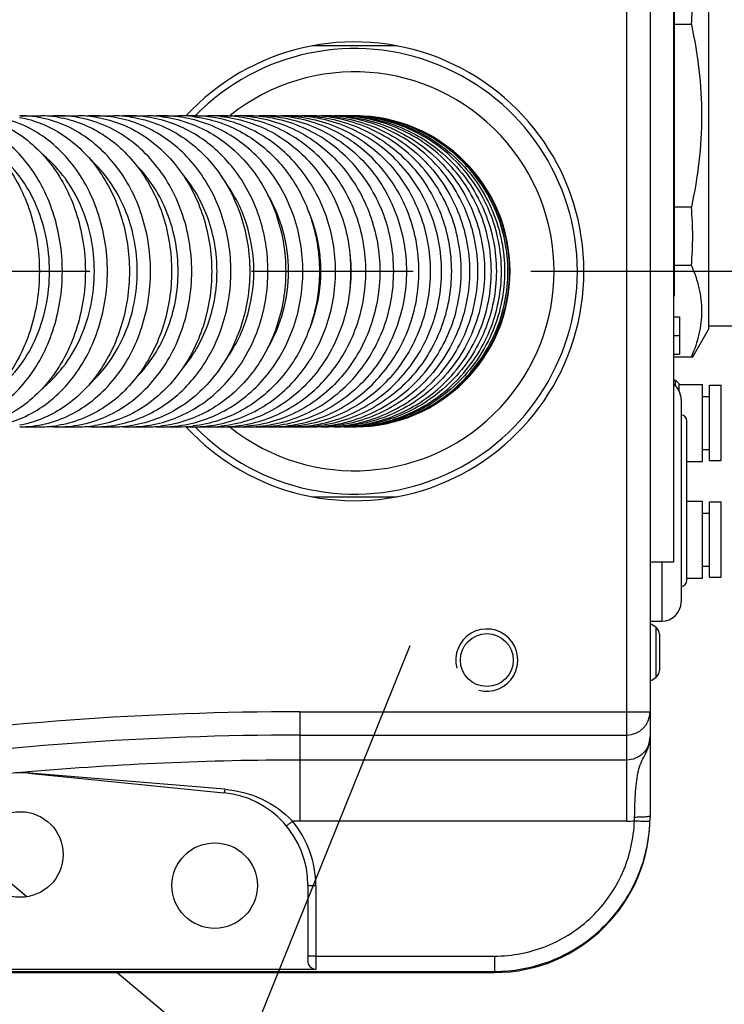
# Model space of a CAD drawing. Header units: millimetres. Extents: x 0 to 3360, y 0 to 2376.
# Tile 61 of 144: x 638 to 698, y 1768 to 1852. Entities that reach past the tile are written whole.
import ezdxf

# ---------------------------------------------------------------- set-up
doc = ezdxf.new("R2010")
doc.units = ezdxf.units.MM
doc.header["$LTSCALE"] = 184.8
doc.linetypes.add('CENTER', pattern=[0.6, 0.375, -0.075, 0.075, -0.075])
doc.linetypes.add('PHANTOM', pattern=[0.8, 0.45, -0.05, 0.1, -0.05, 0.1, -0.05])
doc.layers.get('0').update_dxf_attribs({"linetype": 'CONTINUOUS'})
for name, color, linetype in [('02___PRT_ALL_AXES', 7, 'CONTINUOUS'), ('1_DESIGN', 7, 'CONTINUOUS'), ('AXIS', 7, 'CONTINUOUS'), ('CHAMFER', 7, 'CONTINUOUS'), ('CRV', 7, 'CONTINUOUS'), ('DRIV_DIM', 7, 'CONTINUOUS'), ('ROUND', 7, 'CONTINUOUS')]:
    doc.layers.add(name, color=color, linetype=linetype)
doc.styles.get("Standard").update_dxf_attribs({"font": 'txt', "width": 0.8})
doc.dimstyles.new('DIMSTYLE_12', dxfattribs={"dimtxt": 19, "dimasz": 9, "dimexe": 2, "dimexo": 1.5, "dimgap": 9.5, "dimtad": 1, "dimdec": 3, "dimlfac": 1.5, "dimdsep": 46, "dimtxsty": 'STANDARD', "dimblk": 'OPEN', "dimblk1": 'OPEN', "dimblk2": 'OPEN', "dimcen": 0.09, "dimadec": 3, "dimazin": 2, "dimtp": 0.5, "dimtm": 0.5, "dimtfac": 1, "dimtdec": 3, "dimtofl": 0, "dimtmove": 0, "dimatfit": 3, "dimldrblk": 'OPEN', "dimfxl": 1, "dimtolj": 1, "dimarcsym": 0})
doc.dimstyles.new('DIMSTYLE_14', dxfattribs={"dimtxt": 19, "dimasz": 9, "dimexe": 2, "dimexo": 1.5, "dimgap": 4.75, "dimtad": 1, "dimdec": 3, "dimlfac": 1.5, "dimdsep": 46, "dimtxsty": 'STANDARD', "dimblk": 'OPEN', "dimblk1": 'OPEN', "dimblk2": 'OPEN', "dimcen": 0.09, "dimadec": 3, "dimazin": 2, "dimtp": 0.5, "dimtm": 0.5, "dimtfac": 1, "dimtdec": 3, "dimtofl": 0, "dimtmove": 0, "dimatfit": 3, "dimldrblk": 'OPEN', "dimfxl": 1, "dimtolj": 1, "dimarcsym": 0})

# ---------------------------------------------------------------- blocks, each defined once
blk = doc.blocks.new('*D39')
at = {"layer": 'DRIV_DIM', "color": 2, "linetype": 'CONTINUOUS'}
for p, q in [((205.719, 1830.803), (107.55, 1830.803)), ((881.982, 1572.723), (932.055, 1530.707))]:
    blk.add_line(p, q, dxfattribs=at)
for points in [[(112.637, 1821.832), (109.55, 1830.803), (106.637, 1821.774)], [(926.95, 1523.204), (930.523, 1531.993), (922.392, 1527.105)]]:
    blk.add_lwpolyline(points, dxfattribs=at)
for start, end in [(180, 250), (250, 320)]:
    blk.add_arc((574.415, 1830.803), 464.865, start, end, dxfattribs=at)
blk = doc.blocks.new('_OPEN')
at = {"color": 0, "linetype": 'BYBLOCK'}
for p, q in [((0, 0), (-1, 0.3333)), ((-1, -0.3333), (0, 0)), ((-1, 0), (0, 0))]:
    blk.add_line(p, q, dxfattribs=at)
blk = doc.blocks.new('*D40')
at = {"layer": 'DRIV_DIM', "color": 2, "linetype": 'CONTINUOUS'}
for p, q in [((881.982, 2088.882), (932.055, 2130.898)), ((112.638, 1830.803), (107.55, 1830.803))]:
    blk.add_line(p, q, dxfattribs=at)
for points in [[(922.392, 2134.5), (930.523, 2129.612), (926.95, 2138.401)], [(106.637, 1839.831), (109.55, 1830.803), (112.637, 1839.773)]]:
    blk.add_lwpolyline(points, dxfattribs=at)
for start, end in [(40, 110), (110, 180)]:
    blk.add_arc((574.415, 1830.803), 464.865, start, end, dxfattribs=at)
blk = doc.blocks.new('*D41')
at = {"layer": 'DRIV_DIM', "color": 2, "linetype": 'CONTINUOUS'}
for p, q in [((881.982, 2088.882), (932.055, 2130.898)), ((671.152, 1798.699), (646.665, 1738.093))]:
    blk.add_line(p, q, dxfattribs=at)
for points in [[(938.514, 2124.5), (930.523, 2129.612), (933.849, 2120.728)], [(656.892, 1739.529), (647.415, 1739.948), (654.746, 1733.926)]]:
    blk.add_lwpolyline(points, dxfattribs=at)
for start, end in [(324, 40), (248, 324)]:
    blk.add_arc((740.391, 1970.073), 248.199, start, end, dxfattribs=at)
blk = doc.blocks.new('*D45')
at = {"layer": 'DRIV_DIM', "color": 2, "linetype": 'CONTINUOUS'}
for p, q in [((574.415, 1832.303), (574.415, 2080.51)), ((774.415, 1906.969), (774.415, 2080.51)), ((574.415, 2078.51), (674.415, 2078.51)), ((774.415, 2078.51), (674.415, 2078.51))]:
    blk.add_line(p, q, dxfattribs=at)
at = {"layer": 'DRIV_DIM', "color": 2, "linetype": 'CONTINUOUS', "xscale": 9, "yscale": 9, "zscale": 9, "rotation": 180}
blk.add_blockref('_OPEN', (574.415, 2078.51), dxfattribs=at)
at = {"layer": 'DRIV_DIM', "color": 2, "linetype": 'CONTINUOUS', "xscale": 9, "yscale": 9, "zscale": 9}
blk.add_blockref('_OPEN', (774.415, 2078.51), dxfattribs=at)

msp = doc.modelspace()

# ---------------------------------------------------------------- linework, layer by layer
at = {"color": 7, "linetype": 'CONTINUOUS'}
for p, q in [((693.74846, 1855.20258), (693.74846, 1805.86924)), ((693.74846, 1851.53591), (693.81513, 1851.53591)), ((693.74846, 1851.48626), (693.81513, 1851.48626)), ((693.74846, 1851.38697), (693.81513, 1851.38697)), ((693.81513, 1851.53591), (693.81513, 1849.20258)), ((693.74846, 1851.18839), (693.81513, 1851.18839)), ((693.74846, 1850.98981), (693.81513, 1850.98981)), ((693.74846, 1850.74158), (693.81513, 1850.74158)), ((670.02068, 1850.13591), (662.80958, 1850.13591)), ((693.74846, 1849.9969), (693.81513, 1849.9969)), ((693.74846, 1849.74868), (693.81513, 1849.74868)), ((693.74846, 1849.55009), (693.81513, 1849.55009)), ((693.74846, 1849.35151), (693.81513, 1849.35151)), ((693.74846, 1849.25222), (693.81513, 1849.25222)), ((693.74846, 1849.20258), (693.81513, 1849.20258)), ((693.74846, 1826.88924), (694.28179, 1826.88924)), ((694.28179, 1826.88924), (694.28179, 1823.68924)), ((693.74846, 1825.28924), (694.28179, 1825.28924)), ((693.74846, 1823.68924), (694.28179, 1823.68924)), ((662.80958, 1811.46924), (670.02068, 1811.46924)), ((693.74846, 1805.86924), (691.74846, 1805.86924)), ((691.74846, 1800.80258), (692.74846, 1800.80258))]:
    msp.add_line(p, q, dxfattribs=at)
for centre in [(637.74846, 1780.80258), (654.41513, 1778.13591)]:
    msp.add_circle(centre, 3.66667, dxfattribs=at)
for centre, radius, start, end in [((666.41513, 1830.80258), 19.66667, 222.6485706, 137.3514294), ((653.23512, 1830.80236), 12.86751, 0.0009465, 6.1374477), ((653.23512, 1830.80279), 12.86751, 353.8622966, 359.9990531)]:
    msp.add_arc(centre, radius, start, end, dxfattribs=at)
at = {"color": 2, "linetype": 'CONTINUOUS'}
msp.add_arc((677.74846, 1797.46924), 2.66667, 255, 195, dxfattribs=at)
at = {"color": 7, "linetype": 'CONTINUOUS'}
for points, knots in [([(640.25239, 1830.80258), (640.25239, 1832.82861), (639.46958, 1836.76821), (637.00821, 1840.02585), (635.50484, 1841.12939)], [0, 0, 0, 0, 0.52070352, 1, 1, 1, 1]), ([(644.0927, 1830.80258), (644.0927, 1832.70927), (643.37342, 1836.43999), (641.15037, 1839.5767), (639.7774, 1840.71356)], [0, 0, 0, 0, 0.51682452, 1, 1, 1, 1]), ([(647.76916, 1830.80258), (647.76916, 1832.62669), (647.09008, 1836.21298), (645.01536, 1839.25633), (643.72743, 1840.40353)], [0, 0, 0, 0, 0.51399661, 1, 1, 1, 1]), ([(651.27755, 1830.80258), (651.27755, 1832.49612), (650.6747, 1835.84112), (648.8518, 1838.73473), (647.70898, 1839.88432)], [0, 0, 0, 0, 0.51094556, 1, 1, 1, 1]), ([(654.6131, 1830.80258), (654.6131, 1832.35888), (654.09048, 1835.44463), (652.52161, 1838.16722), (651.52905, 1839.299)], [0, 0, 0, 0, 0.50832, 1, 1, 1, 1]), ([(657.77031, 1830.80258), (657.77031, 1832.17796), (657.35238, 1834.91402), (656.10354, 1837.39095), (655.3045, 1838.47137)], [0, 0, 0, 0, 0.50580971, 1, 1, 1, 1]), ([(660.74267, 1830.80258), (660.74267, 1831.95276), (660.44426, 1834.24673), (659.55411, 1836.38436), (658.97761, 1837.36062)], [0, 0, 0, 0, 0.50359493, 1, 1, 1, 1]), ([(663.52283, 1830.80258), (663.52283, 1831.24413), (663.43465, 1832.99643), (662.98664, 1834.73107), (662.46354, 1835.93418)], [0, 0, 0, 0, 0.25181565, 1, 1, 1, 1]), ([(635.50489, 1820.4758), (637.00825, 1821.57935), (639.46959, 1824.83697), (640.25239, 1828.77656), (640.25239, 1830.80258)], [0, 0, 0, 0, 0.47929667, 1, 1, 1, 1]), ([(639.77738, 1820.89158), (641.15036, 1822.02844), (643.37342, 1825.16516), (644.0927, 1828.89588), (644.0927, 1830.80258)], [0, 0, 0, 0, 0.48317543, 1, 1, 1, 1]), ([(643.72747, 1821.20166), (645.01539, 1822.34886), (647.09009, 1825.3922), (647.76916, 1828.97847), (647.76916, 1830.80258)], [0, 0, 0, 0, 0.48600351, 1, 1, 1, 1]), ([(647.70895, 1821.7208), (648.85178, 1822.87039), (650.67469, 1825.76401), (651.27755, 1829.10903), (651.27755, 1830.80258)], [0, 0, 0, 0, 0.48905433, 1, 1, 1, 1]), ([(651.52906, 1822.30616), (652.52161, 1823.43793), (654.09049, 1826.16052), (654.6131, 1829.24628), (654.6131, 1830.80258)], [0, 0, 0, 0, 0.49168, 1, 1, 1, 1]), ([(655.30451, 1823.1338), (656.10355, 1824.21421), (657.35239, 1826.69114), (657.77031, 1829.42719), (657.77031, 1830.80258)], [0, 0, 0, 0, 0.49419031, 1, 1, 1, 1]), ([(658.97761, 1824.24455), (659.55411, 1825.2208), (660.44427, 1827.35843), (660.74267, 1829.65239), (660.74267, 1830.80258)], [0, 0, 0, 0, 0.49640508, 1, 1, 1, 1]), ([(662.46352, 1825.67092), (662.63767, 1826.07145), (663.25285, 1827.71505), (663.52283, 1829.48579), (663.52283, 1830.80258)], [0, 0, 0, 0, 0.2490652, 1, 1, 1, 1])]:
    msp.add_open_spline(points, degree=3, knots=knots, dxfattribs=at)
at = {"layer": '02___PRT_ALL_AXES', "color": 7, "linetype": 'CONTINUOUS'}
for p, q in [((693.74846, 1821.46924), (693.94179, 1821.46924)), ((693.94179, 1821.46924), (694.24846, 1821.16258)), ((693.94179, 1820.93725), (693.94179, 1821.46924)), ((694.24846, 1820.48461), (694.24846, 1821.16258)), ((694.24846, 1821.10258), (696.24846, 1821.10258)), ((696.24846, 1814.50258), (696.24846, 1821.10258)), ((696.84846, 1821.03591), (697.84846, 1821.03591)), ((696.84846, 1814.56924), (696.84846, 1821.03591)), ((697.84846, 1814.56924), (697.84846, 1821.03591)), ((696.24846, 1820.06924), (696.84846, 1820.06924)), ((696.24846, 1815.53591), (696.84846, 1815.53591)), ((694.91513, 1814.50258), (696.24846, 1814.50258)), ((696.84846, 1814.56924), (697.84846, 1814.56924)), ((694.91513, 1811.10258), (696.24846, 1811.10258)), ((696.24846, 1804.50258), (696.24846, 1811.10258)), ((696.84846, 1811.03591), (697.84846, 1811.03591)), ((696.84846, 1804.56924), (696.84846, 1811.03591)), ((697.84846, 1804.56924), (697.84846, 1811.03591)), ((696.24846, 1810.06924), (696.84846, 1810.06924)), ((696.24846, 1805.53591), (696.84846, 1805.53591)), ((694.91513, 1804.50258), (696.24846, 1804.50258)), ((696.84846, 1804.56924), (697.84846, 1804.56924))]:
    msp.add_line(p, q, dxfattribs=at)
at = {"layer": '1_DESIGN', "color": 9, "linetype": 'CONTINUOUS'}
msp.add_line((692.27161, 1796.00642), (692.27161, 1800.2654), dxfattribs=at)
at = {"layer": '1_DESIGN', "color": 7, "linetype": 'CONTINUOUS'}
msp.add_line((692.54846, 1799.69147), (692.54846, 1796.58035), dxfattribs=at)
for centre, radius, start, end in [((690.57789, 1798.13591), 2.72092, 51.5024533, 64.492694), ((691.81513, 1799.69147), 0.73333, 0, 51.5024533), ((691.81513, 1796.58035), 0.73333, 308.4975467, 360), ((690.57789, 1798.13591), 2.72092, 295.507306, 308.4975467)]:
    msp.add_arc(centre, radius, start, end, dxfattribs=at)
at = {"layer": 'AXIS', "color": 7, "linetype": 'CONTINUOUS'}
for p, q in [((696.74846, 1862.46924), (696.74846, 1825.80258)), ((695.29069, 1851.96468), (693.81513, 1851.96468)), ((637.69122, 1844.13591), (639.49095, 1844.13591)), ((640.99936, 1844.13591), (642.70893, 1844.13591)), ((644.14248, 1844.13591), (645.75882, 1844.13591)), ((647.11497, 1844.13591), (648.63466, 1844.13591)), ((649.87511, 1844.06287), (649.89705, 1844.06025)), ((649.91062, 1844.13591), (651.32987, 1844.13591)), ((652.52249, 1844.13591), (653.83711, 1844.13591)), ((653.82402, 1844.06047), (653.80324, 1844.06287)), ((654.94295, 1844.13591), (656.14831, 1844.13591)), ((657.16356, 1844.13591), (658.25461, 1844.13591)), ((659.17508, 1844.13591), (660.14631, 1844.13591)), ((660.96744, 1844.13591), (661.81286, 1844.13591)), ((662.52971, 1844.13591), (663.2429, 1844.13591)), ((695.29069, 1836.30714), (693.81513, 1836.30714)), ((695.29069, 1831.30714), (693.81513, 1831.30714)), ((696.74846, 1826.13591), (704.08179, 1826.13591)), ((695.40658, 1823.47837), (696.74846, 1825.80258)), ((693.74846, 1823.47837), (695.40658, 1823.47837)), ((694.91513, 1804.30258), (694.91513, 1817.96924)), ((637.69122, 1817.46924), (639.49095, 1817.46924)), ((640.99936, 1817.46924), (642.70893, 1817.46924)), ((644.14248, 1817.46924), (645.75882, 1817.46924)), ((647.11497, 1817.46924), (648.63466, 1817.46924)), ((649.89705, 1817.5449), (649.87511, 1817.54228)), ((649.91062, 1817.46924), (651.32987, 1817.46924)), ((652.52249, 1817.46924), (653.83711, 1817.46924)), ((653.80324, 1817.54228), (653.82402, 1817.54468)), ((654.94295, 1817.46924), (656.14831, 1817.46924)), ((657.16356, 1817.46924), (658.25461, 1817.46924)), ((659.17508, 1817.46924), (660.14631, 1817.46924)), ((660.96744, 1817.46924), (661.81286, 1817.46924)), ((662.52971, 1817.46924), (663.2429, 1817.46924))]:
    msp.add_line(p, q, dxfattribs=at)
at = {"layer": 'AXIS', "color": 7, "linetype": 'CENTER'}
for p, q in [((574.41513, 1830.80258), (681.53554, 1830.80258)), ((681.53554, 1830.80258), (911.17691, 1830.80258))]:
    msp.add_line(p, q, dxfattribs=at)
at = {"layer": 'AXIS', "color": 7, "linetype": 'CONTINUOUS'}
msp.add_circle((677.74846, 1797.46924), 2.26667, dxfattribs=at)
for centre, radius, start, end in [((668.13733, 1854.46468), 27.2682, 354.7396274, 5.2603726), ((639.48848, 1834.64132), 9.49459, 80.9850252, 89.9851285), ((640.99973, 1834.29735), 9.83856, 90.0021887, 94.4477436), ((642.70709, 1834.27092), 9.86499, 81.7490695, 89.9892908), ((644.14278, 1833.92766), 10.20825, 90.0016952, 94.0709093), ((644.14013, 1833.89333), 10.24258, 81.0406461, 89.9868918), ((645.75745, 1833.90651), 10.2294, 82.4671376, 89.9923182), ((647.11522, 1833.56608), 10.56983, 90.0013157, 93.7168137), ((647.11328, 1833.53917), 10.59674, 81.8536381, 89.9908171), ((648.63368, 1833.54964), 10.58627, 83.2655688, 89.9946816), ((649.91081, 1833.21377), 10.92214, 90.001022, 93.3819389), ((649.9094, 1833.19273), 10.94318, 82.6280198, 89.9936366), ((651.32907, 1833.19933), 10.93658, 83.7544689, 89.9958486), ((652.52265, 1832.87225), 11.26365, 90.000793, 93.063224), ((651.32803, 1833.19068), 10.94529, 83.3742603, 83.7539807), ((652.52165, 1832.85596), 11.27995, 83.4761599, 89.9957163), ((653.83651, 1832.86022), 11.27569, 84.3833296, 89.9969578), ((654.94307, 1832.54349), 11.59242, 90.0006133, 92.7579577), ((654.94229, 1832.52941), 11.6065, 84.0522556, 89.9967623), ((654.94198, 1832.52789), 11.60805, 83.568039, 84.0514886), ((656.14786, 1832.53342), 11.60249, 84.9889464, 89.9977817), ((657.16366, 1832.22999), 11.90591, 90.0004711, 92.4636881), ((657.16308, 1832.21825), 11.91766, 84.7569636, 89.9976962), ((658.25428, 1832.22151), 11.9144, 85.5759529, 89.9983951), ((659.17516, 1831.93489), 12.20102, 90.0003577, 92.1781421), ((659.17474, 1831.92503), 12.21088, 85.4450963, 89.9983808), ((660.14606, 1831.92774), 12.20817, 86.1487092, 89.9988538), ((660.9675, 1831.66204), 12.47387, 90.0002666, 91.8991511), ((660.9672, 1831.65378), 12.48213, 86.1216418, 89.9988858), ((661.81269, 1831.65605), 12.47986, 86.7114376, 89.9991993), ((662.52975, 1831.41612), 12.71979, 90.0001928, 91.6245779), ((663.85017, 1831.2027), 12.93321, 90.0001331, 91.3522412), ((664.91624, 1831.02829), 13.10762, 90.0000851, 91.0798341), ((665.71476, 1830.90031), 13.2356, 90.0000477, 90.8048315), ((666.23209, 1830.82699), 13.30892, 90.0000205, 90.524385), ((666.41513, 1830.80258), 13.33333, 270, 90), ((668.13733, 1833.80714), 27.2682, 354.7396274, 5.2603726), ((694.41513, 1817.96924), 0.5, 0, 90), ((639.48848, 1826.96383), 9.49459, 270.0148715, 279.0149748), ((642.70709, 1827.33423), 9.86499, 270.0107092, 278.2509305), ((644.14013, 1827.71183), 10.24258, 270.0131082, 278.9593539), ((647.11328, 1828.06598), 10.59674, 270.0091829, 278.1463619), ((640.99973, 1827.3078), 9.83856, 265.5522564, 269.9978113), ((644.14278, 1827.67749), 10.20825, 265.9290907, 269.9983048), ((645.75745, 1827.69864), 10.2294, 270.0076818, 277.5328624), ((647.11522, 1828.03907), 10.56983, 266.2831863, 269.9986843), ((648.63368, 1828.05551), 10.58627, 270.0053184, 276.7344312), ((649.91081, 1828.39138), 10.92214, 266.6180611, 269.998978), ((649.9094, 1828.41243), 10.94318, 270.0063634, 277.3719802), ((651.32907, 1828.40582), 10.93658, 270.0041514, 276.2455311), ((652.52265, 1828.7329), 11.26365, 266.936776, 269.999207), ((651.32803, 1828.41448), 10.94529, 276.2460193, 276.6257397), ((652.52165, 1828.74919), 11.27995, 270.0042837, 276.5238401), ((653.83651, 1828.74493), 11.27569, 270.0030422, 275.6166704), ((654.94307, 1829.06166), 11.59242, 267.2420423, 269.9993867), ((654.94229, 1829.07574), 11.6065, 270.0032377, 275.9477444), ((654.94198, 1829.07726), 11.60805, 275.9485114, 276.431961), ((656.14786, 1829.07174), 11.60249, 270.0022183, 275.0110536), ((657.16366, 1829.37516), 11.90591, 267.5363119, 269.9995289), ((657.16308, 1829.38691), 11.91766, 270.0023038, 275.2430364), ((658.25428, 1829.38364), 11.9144, 270.0016049, 274.4240471), ((659.17516, 1829.67026), 12.20102, 267.8218579, 269.9996423), ((659.17474, 1829.68012), 12.21088, 270.0016192, 274.5549037), ((660.14606, 1829.67741), 12.20817, 270.0011462, 273.8512908), ((660.9675, 1829.94311), 12.47387, 268.1008489, 269.9997334), ((660.9672, 1829.95138), 12.48213, 270.0011142, 273.8783582), ((661.81269, 1829.94911), 12.47986, 270.0008007, 273.2885624), ((662.52975, 1830.18903), 12.71979, 268.3754221, 269.9998072), ((663.85017, 1830.40245), 12.93321, 268.6477588, 269.9998669), ((664.91624, 1830.57686), 13.10762, 268.9201659, 269.9999149), ((665.71476, 1830.70484), 13.2356, 269.1951685, 269.9999523), ((666.23209, 1830.77816), 13.30892, 269.475615, 269.9999795), ((694.41513, 1804.30258), 0.5, 270, 360)]:
    msp.add_arc(centre, radius, start, end, dxfattribs=at)
for points, knots in [([(695.29069, 1851.96468), (695.84684, 1849.39821), (696.49534, 1844.13591), (695.84684, 1838.87361), (695.29069, 1836.30714)], [0, 0, 0, 0, 0.50000001, 1, 1, 1, 1]), ([(628.879, 1844.13591), (629.56705, 1844.13591), (630.96463, 1843.95891), (633.67206, 1842.90527), (636.63501, 1840.29489), (638.86455, 1835.89995), (639.37753, 1832.52413), (639.37753, 1830.80258)], [0, 0, 0, 0, 0.11041542, 0.22331449, 0.4622685, 0.72372907, 1, 1, 1, 1]), ([(641.34885, 1830.80258), (641.34885, 1832.52512), (640.82098, 1835.91157), (638.52775, 1840.31229), (635.49583, 1842.9106), (632.73197, 1843.95944), (631.30361, 1844.13591), (630.59937, 1844.13591)], [0, 0, 0, 0, 0.27374357, 0.53401658, 0.77395209, 0.88808417, 1, 1, 1, 1]), ([(632.57147, 1844.13591), (633.2757, 1844.13591), (634.70407, 1843.95944), (637.46792, 1842.9106), (640.49985, 1840.31229), (642.79307, 1835.91157), (643.32094, 1832.52512), (643.32094, 1830.80258)], [0, 0, 0, 0, 0.11191583, 0.22604791, 0.46598342, 0.72625643, 1, 1, 1, 1]), ([(645.21382, 1830.80258), (645.21382, 1832.5261), (644.67143, 1835.92297), (642.31667, 1840.32876), (639.21896, 1842.91545), (636.40088, 1843.95992), (634.94287, 1844.13591), (634.22306, 1844.13591)], [0, 0, 0, 0, 0.2713457, 0.53050517, 0.77138086, 0.88667511, 1, 1, 1, 1]), ([(637.66424, 1844.00195), (638.97661, 1843.77454), (641.60436, 1842.6878), (644.67407, 1839.60234), (646.6504, 1835.47729), (647.10096, 1832.37383), (647.10096, 1830.80258)], [0, 0, 0, 0, 0.22836571, 0.47138361, 0.73059898, 1, 1, 1, 1]), ([(648.9141, 1830.80258), (648.9141, 1832.52707), (648.35755, 1835.93412), (645.94335, 1840.34437), (642.7828, 1842.91988), (639.91259, 1843.96036), (638.42602, 1844.13591), (637.69122, 1844.13591)], [0, 0, 0, 0, 0.26906868, 0.52718267, 0.76895888, 0.88534984, 1, 1, 1, 1]), ([(640.97621, 1844.01863), (642.32284, 1843.805), (645.02076, 1842.74489), (648.19679, 1839.66316), (650.24603, 1835.51476), (650.71383, 1832.38441), (650.71383, 1830.80258)], [0, 0, 0, 0, 0.23060051, 0.47421663, 0.7324671, 1, 1, 1, 1]), ([(652.44557, 1830.80258), (652.44557, 1832.52801), (651.8752, 1835.94502), (649.4036, 1840.35915), (646.18304, 1842.92392), (643.26267, 1843.96076), (641.74859, 1844.13591), (640.99936, 1844.13591)], [0, 0, 0, 0, 0.26690565, 0.52403733, 0.76667565, 0.88410222, 1, 1, 1, 1]), ([(644.1228, 1844.0338), (645.50291, 1843.83367), (648.26899, 1842.79942), (651.54895, 1839.72229), (653.6702, 1835.55156), (654.15514, 1832.39474), (654.15514, 1830.80258)], [0, 0, 0, 0, 0.23273869, 0.4769515, 0.73428058, 1, 1, 1, 1]), ([(655.80339, 1830.80258), (655.80339, 1832.38122), (655.31606, 1835.5177), (653.18604, 1839.66471), (649.89434, 1842.73776), (647.12436, 1843.79192), (645.73525, 1844.01094)], [0, 0, 0, 0, 0.26370375, 0.52010636, 0.76509035, 1, 1, 1, 1]), ([(647.09847, 1844.04763), (648.51131, 1843.86079), (651.34375, 1842.85176), (654.72535, 1839.78001), (656.91777, 1835.58783), (657.41973, 1832.40486), (657.41973, 1830.80258)], [0, 0, 0, 0, 0.23478062, 0.47958571, 0.73603676, 1, 1, 1, 1]), ([(658.98201, 1830.80258), (658.98201, 1832.39304), (658.47701, 1835.55881), (656.27336, 1839.73035), (652.87679, 1842.79849), (650.03762, 1843.82529), (648.61486, 1844.02898)], [0, 0, 0, 0, 0.26206351, 0.51764576, 0.76317958, 1, 1, 1, 1]), ([(649.89705, 1844.06025), (651.3419, 1843.88658), (654.239, 1842.90222), (657.72004, 1839.83653), (659.9828, 1835.62369), (660.5017, 1832.41484), (660.5017, 1830.80258)], [0, 0, 0, 0, 0.23672589, 0.48211593, 0.73773248, 1, 1, 1, 1]), ([(661.97501, 1830.80258), (661.97501, 1832.40476), (661.45369, 1835.59821), (659.53523, 1839.12982), (657.38115, 1841.36474), (654.94005, 1843.10851), (652.76925, 1843.85708), (651.31353, 1844.04545)], [0, 0, 0, 0, 0.26020292, 0.5147356, 0.63927897, 0.76161238, 1, 1, 1, 1]), ([(652.59094, 1844.06287), (654.0598, 1843.89225), (656.25636, 1843.16238), (658.7304, 1841.42626), (660.91586, 1839.18877), (662.86459, 1835.63644), (663.39426, 1832.41756), (663.39426, 1830.80258)], [0, 0, 0, 0, 0.23833855, 0.3606374, 0.48515813, 0.73970117, 1, 1, 1, 1]), ([(664.7751, 1830.80258), (664.7751, 1832.41641), (664.23624, 1835.63891), (662.25887, 1839.18597), (660.04626, 1841.41954), (657.53523, 1843.15786), (655.31197, 1843.88749), (653.82402, 1844.06047)], [0, 0, 0, 0, 0.25867814, 0.51247096, 0.63711932, 0.75989235, 1, 1, 1, 1]), ([(654.94009, 1844.08177), (656.44622, 1843.93365), (658.70516, 1843.23048), (661.26235, 1841.50343), (663.5189, 1839.26694), (665.539, 1835.69177), (666.08971, 1832.43406), (666.08971, 1830.80258)], [0, 0, 0, 0, 0.24005547, 0.3627902, 0.48741288, 0.74121378, 1, 1, 1, 1]), ([(667.37401, 1830.80258), (667.37401, 1832.41893), (666.82257, 1835.65346), (664.42815, 1839.87755), (660.7651, 1842.92841), (657.75217, 1843.89266), (656.24235, 1844.06287)], [0, 0, 0, 0, 0.25745385, 0.51082115, 0.75799019, 1, 1, 1, 1]), ([(657.16132, 1844.09156), (658.69729, 1843.95688), (661.77809, 1843.04373), (665.5431, 1839.99947), (668.01054, 1835.72898), (668.57938, 1832.44403), (668.57938, 1830.80258)], [0, 0, 0, 0, 0.24195999, 0.48902929, 0.74241225, 1, 1, 1, 1]), ([(669.76242, 1830.80258), (669.76242, 1832.43935), (669.18755, 1835.72038), (666.69704, 1839.98287), (662.90147, 1843.02393), (659.80174, 1843.94383), (658.25212, 1844.08605)], [0, 0, 0, 0, 0.25612656, 0.50885559, 0.75649186, 1, 1, 1, 1]), ([(659.17332, 1844.10041), (660.73823, 1843.97934), (663.87776, 1843.09012), (667.73387, 1840.05396), (670.26813, 1835.7647), (670.85348, 1832.45403), (670.85348, 1830.80258)], [0, 0, 0, 0, 0.24348795, 0.4910769, 0.74381161, 1, 1, 1, 1]), ([(671.9299, 1830.80258), (671.9299, 1832.45131), (671.33764, 1835.76174), (668.77684, 1840.04639), (664.88561, 1843.07906), (661.72391, 1843.97151), (660.14446, 1844.09734)], [0, 0, 0, 0, 0.25484305, 0.50697961, 0.75509279, 1, 1, 1, 1]), ([(660.96605, 1844.10834), (662.55885, 1844.00112), (665.7553, 1843.13584), (669.69987, 1840.10811), (672.29952, 1835.80043), (672.90112, 1832.46409), (672.90112, 1830.80258)], [0, 0, 0, 0, 0.24489521, 0.49297613, 0.74511567, 1, 1, 1, 1]), ([(673.86481, 1830.80258), (673.86481, 1832.46342), (673.25541, 1835.80329), (670.62568, 1840.10986), (666.6414, 1843.13364), (663.4196, 1843.9983), (661.81147, 1844.10732)], [0, 0, 0, 0, 0.25366341, 0.50526404, 0.75382315, 1, 1, 1, 1]), ([(662.52859, 1844.11536), (664.14805, 1844.02231), (667.39941, 1843.18107), (671.42942, 1840.16207), (674.09272, 1835.8362), (674.71023, 1832.47426), (674.71023, 1830.80258)], [0, 0, 0, 0, 0.24617033, 0.49470892, 0.74631087, 1, 1, 1, 1]), ([(675.55428, 1830.80258), (675.55428, 1832.5352), (674.88189, 1836.02627), (671.99504, 1840.45711), (667.66563, 1843.43625), (664.22524, 1844.13591), (662.52971, 1844.13591)], [0, 0, 0, 0, 0.25269951, 0.50382611, 0.75271154, 1, 1, 1, 1]), ([(663.2429, 1844.13591), (664.93843, 1844.13591), (668.37882, 1843.43625), (672.70823, 1840.45711), (675.59509, 1836.02627), (676.26748, 1832.5352), (676.26748, 1830.80258)], [0, 0, 0, 0, 0.24728846, 0.49617389, 0.74730049, 1, 1, 1, 1]), ([(676.98421, 1830.80258), (676.98421, 1832.53573), (676.30426, 1836.03216), (673.38888, 1840.46342), (669.02308, 1843.43836), (665.55936, 1844.13591), (663.85014, 1844.13591)], [0, 0, 0, 0, 0.25173643, 0.50245911, 0.75174134, 1, 1, 1, 1]), ([(664.42427, 1844.13591), (666.13349, 1844.13591), (669.59721, 1843.43836), (673.96301, 1840.46342), (676.87839, 1836.03216), (677.55834, 1832.53573), (677.55834, 1830.80258)], [0, 0, 0, 0, 0.24825866, 0.49754089, 0.74826357, 1, 1, 1, 1]), ([(678.13925, 1830.80258), (678.13925, 1832.53617), (677.45311, 1836.03696), (674.51455, 1840.4685), (670.11925, 1843.44003), (666.63655, 1844.13591), (664.91622, 1844.13591)], [0, 0, 0, 0, 0.25095865, 0.50135671, 0.75096008, 1, 1, 1, 1]), ([(665.34409, 1844.13591), (667.06443, 1844.13591), (670.54712, 1843.44003), (674.94243, 1840.4685), (677.88098, 1836.03696), (678.56712, 1832.53617), (678.56712, 1830.80258)], [0, 0, 0, 0, 0.24903992, 0.49864329, 0.74904135, 1, 1, 1, 1]), ([(679.0029, 1830.80258), (679.0029, 1832.53649), (678.31222, 1836.04049), (675.35669, 1840.47219), (670.93982, 1843.44123), (667.44324, 1844.13591), (665.71475, 1844.13591)], [0, 0, 0, 0, 0.25039194, 0.50055436, 0.7503921, 1, 1, 1, 1]), ([(665.98893, 1844.13591), (667.71741, 1844.13591), (671.214, 1843.44123), (675.63086, 1840.47219), (678.5864, 1836.04049), (679.27708, 1832.53649), (679.27708, 1830.80258)], [0, 0, 0, 0, 0.2496079, 0.49944564, 0.74960806, 1, 1, 1, 1]), ([(679.55776, 1830.80258), (679.55776, 1832.53668), (678.86445, 1836.04253), (675.89913, 1840.47431), (671.46986, 1843.44192), (667.96526, 1844.13591), (666.23208, 1844.13591)], [0, 0, 0, 0, 0.25006637, 0.50009377, 0.75006628, 1, 1, 1, 1]), ([(666.345, 1844.13591), (668.07818, 1844.13591), (671.58278, 1843.44192), (676.01205, 1840.47431), (678.97737, 1836.04253), (679.67068, 1832.53668), (679.67068, 1830.80258)], [0, 0, 0, 0, 0.24993372, 0.49990623, 0.74993363, 1, 1, 1, 1]), ([(695.29069, 1831.30714), (695.56262, 1830.67968), (696.00656, 1829.40138), (696.25194, 1827.39275), (696.00656, 1825.38413), (695.56262, 1824.10582), (695.29069, 1823.47837)], [0, 0, 0, 0, 0.25429502, 0.50000001, 0.745705, 1, 1, 1, 1]), ([(639.37753, 1830.80258), (639.37753, 1829.08103), (638.86455, 1825.7052), (636.63501, 1821.31026), (633.67206, 1818.69988), (630.96463, 1817.64625), (629.56705, 1817.46924), (628.879, 1817.46924)], [0, 0, 0, 0, 0.27627093, 0.5377315, 0.77668551, 0.88958458, 1, 1, 1, 1]), ([(630.59937, 1817.46924), (631.30361, 1817.46924), (632.73197, 1817.64571), (635.49583, 1818.69455), (638.52775, 1821.29287), (640.82098, 1825.69358), (641.34885, 1829.08003), (641.34885, 1830.80258)], [0, 0, 0, 0, 0.11191583, 0.22604791, 0.46598342, 0.72625643, 1, 1, 1, 1]), ([(643.32094, 1830.80258), (643.32094, 1829.08003), (642.79307, 1825.69358), (640.49985, 1821.29287), (637.46792, 1818.69455), (634.70407, 1817.64571), (633.2757, 1817.46924), (632.57147, 1817.46924)], [0, 0, 0, 0, 0.27374357, 0.53401658, 0.77395209, 0.88808417, 1, 1, 1, 1]), ([(634.22306, 1817.46924), (634.94287, 1817.46924), (636.40088, 1817.64523), (639.21896, 1818.6897), (642.31667, 1821.27639), (644.67143, 1825.68219), (645.21382, 1829.07905), (645.21382, 1830.80258)], [0, 0, 0, 0, 0.11332489, 0.22861914, 0.46949483, 0.7286543, 1, 1, 1, 1]), ([(647.10096, 1830.80258), (647.10096, 1829.23132), (646.6504, 1826.12787), (644.67407, 1822.00281), (641.60436, 1818.91735), (638.97661, 1817.83061), (637.66424, 1817.6032)], [0, 0, 0, 0, 0.26940102, 0.52861639, 0.77163429, 1, 1, 1, 1]), ([(637.69122, 1817.46924), (638.42602, 1817.46924), (639.91259, 1817.64479), (642.7828, 1818.68528), (645.94335, 1821.26078), (648.35755, 1825.67103), (648.9141, 1829.07809), (648.9141, 1830.80258)], [0, 0, 0, 0, 0.11465016, 0.23104112, 0.47281733, 0.73093132, 1, 1, 1, 1]), ([(650.71383, 1830.80258), (650.71383, 1829.22074), (650.24603, 1826.09039), (648.19679, 1821.942), (645.02076, 1818.86026), (642.32284, 1817.80015), (640.97621, 1817.58653)], [0, 0, 0, 0, 0.2675329, 0.52578337, 0.76939949, 1, 1, 1, 1]), ([(640.99936, 1817.46924), (641.74859, 1817.46924), (643.26267, 1817.6444), (646.18304, 1818.68123), (649.4036, 1821.246), (651.8752, 1825.66013), (652.44557, 1829.07714), (652.44557, 1830.80258)], [0, 0, 0, 0, 0.11589778, 0.23332435, 0.47596267, 0.73309435, 1, 1, 1, 1]), ([(654.15514, 1830.80258), (654.15514, 1829.21042), (653.6702, 1826.05359), (651.54895, 1821.88286), (648.26899, 1818.80573), (645.50291, 1817.77148), (644.1228, 1817.57136)], [0, 0, 0, 0, 0.26571942, 0.5230485, 0.76726131, 1, 1, 1, 1]), ([(645.73525, 1817.59421), (647.12436, 1817.81323), (649.89434, 1818.8674), (653.18604, 1821.94045), (655.31606, 1826.08745), (655.80339, 1829.22394), (655.80339, 1830.80258)], [0, 0, 0, 0, 0.23490965, 0.47989364, 0.73629625, 1, 1, 1, 1]), ([(657.41973, 1830.80258), (657.41973, 1829.20029), (656.91777, 1826.01732), (654.72535, 1821.82515), (651.34375, 1818.75339), (648.51131, 1817.74436), (647.09847, 1817.55752)], [0, 0, 0, 0, 0.26396324, 0.52041429, 0.76521938, 1, 1, 1, 1]), ([(648.61486, 1817.57617), (650.03762, 1817.77986), (652.87679, 1818.80666), (656.27336, 1821.87481), (658.47701, 1826.04634), (658.98201, 1829.21211), (658.98201, 1830.80258)], [0, 0, 0, 0, 0.23682042, 0.48235424, 0.73793649, 1, 1, 1, 1]), ([(660.5017, 1830.80258), (660.5017, 1829.19032), (659.9828, 1825.98146), (657.72004, 1821.76862), (654.239, 1818.70294), (651.3419, 1817.71858), (649.89705, 1817.5449)], [0, 0, 0, 0, 0.26226752, 0.51788407, 0.76327411, 1, 1, 1, 1]), ([(651.31353, 1817.5597), (652.76925, 1817.74807), (654.94005, 1818.49664), (657.38115, 1820.24041), (659.53523, 1822.47533), (661.45369, 1826.00694), (661.97501, 1829.2004), (661.97501, 1830.80258)], [0, 0, 0, 0, 0.23838762, 0.36072103, 0.4852644, 0.73979708, 1, 1, 1, 1]), ([(663.39426, 1830.80258), (663.39426, 1829.18759), (662.86459, 1825.96871), (660.91586, 1822.41638), (658.7304, 1820.17889), (656.25636, 1818.44277), (654.0598, 1817.71291), (652.59094, 1817.54228)], [0, 0, 0, 0, 0.26029883, 0.51484187, 0.6393626, 0.76166145, 1, 1, 1, 1]), ([(653.82402, 1817.54468), (655.31197, 1817.71766), (657.53523, 1818.44729), (660.04626, 1820.18561), (662.25887, 1822.41918), (664.23624, 1825.96625), (664.7751, 1829.18874), (664.7751, 1830.80258)], [0, 0, 0, 0, 0.24010765, 0.36288068, 0.48752904, 0.74132186, 1, 1, 1, 1]), ([(666.08971, 1830.80258), (666.08971, 1829.1711), (665.539, 1825.91338), (663.5189, 1822.33821), (661.26235, 1820.10172), (658.70516, 1818.37468), (656.44622, 1817.67151), (654.94009, 1817.52338)], [0, 0, 0, 0, 0.25878622, 0.51258712, 0.6372098, 0.75994453, 1, 1, 1, 1]), ([(656.24235, 1817.54228), (657.75217, 1817.71249), (660.7651, 1818.67675), (664.42815, 1821.7276), (666.82257, 1825.95169), (667.37401, 1829.18623), (667.37401, 1830.80258)], [0, 0, 0, 0, 0.24200981, 0.48917885, 0.74254615, 1, 1, 1, 1]), ([(668.57938, 1830.80258), (668.57938, 1829.16112), (668.01054, 1825.87618), (665.5431, 1821.60568), (661.77809, 1818.56142), (658.69729, 1817.64827), (657.16132, 1817.51359)], [0, 0, 0, 0, 0.25758775, 0.51097071, 0.75804001, 1, 1, 1, 1]), ([(658.25212, 1817.51911), (659.80174, 1817.66132), (662.90147, 1818.58123), (666.69704, 1821.62228), (669.18755, 1825.88477), (669.76242, 1829.16581), (669.76242, 1830.80258)], [0, 0, 0, 0, 0.24350814, 0.49114441, 0.74387344, 1, 1, 1, 1]), ([(670.85348, 1830.80258), (670.85348, 1829.15112), (670.26813, 1825.84046), (667.73387, 1821.5512), (663.87776, 1818.51503), (660.73823, 1817.62582), (659.17332, 1817.50474)], [0, 0, 0, 0, 0.25618839, 0.5089231, 0.75651205, 1, 1, 1, 1]), ([(660.14446, 1817.50781), (661.72391, 1817.63364), (664.88561, 1818.52609), (668.77684, 1821.55876), (671.33764, 1825.84342), (671.9299, 1829.15384), (671.9299, 1830.80258)], [0, 0, 0, 0, 0.24490721, 0.49302039, 0.74515695, 1, 1, 1, 1]), ([(672.90112, 1830.80258), (672.90112, 1829.14106), (672.29952, 1825.80473), (669.69987, 1821.49704), (665.7553, 1818.46932), (662.55885, 1817.60404), (660.96605, 1817.49681)], [0, 0, 0, 0, 0.25488433, 0.50702387, 0.75510479, 1, 1, 1, 1]), ([(661.81147, 1817.49783), (663.4196, 1817.60685), (666.6414, 1818.47152), (670.62568, 1821.49529), (673.25541, 1825.80186), (673.86481, 1829.14174), (673.86481, 1830.80258)], [0, 0, 0, 0, 0.24617685, 0.49473596, 0.74633659, 1, 1, 1, 1]), ([(674.71023, 1830.80258), (674.71023, 1829.1309), (674.09272, 1825.76896), (671.42942, 1821.44308), (667.39941, 1818.42408), (664.14805, 1817.58284), (662.52859, 1817.48979)], [0, 0, 0, 0, 0.25368913, 0.50529108, 0.75382967, 1, 1, 1, 1]), ([(662.52971, 1817.46924), (664.22524, 1817.46924), (667.66563, 1818.1689), (671.99504, 1821.14805), (674.88189, 1825.57888), (675.55428, 1829.06995), (675.55428, 1830.80258)], [0, 0, 0, 0, 0.24728846, 0.49617389, 0.74730049, 1, 1, 1, 1]), ([(676.26748, 1830.80258), (676.26748, 1829.06995), (675.59509, 1825.57888), (672.70823, 1821.14805), (668.37882, 1818.1689), (664.93843, 1817.46924), (663.2429, 1817.46924)], [0, 0, 0, 0, 0.25269951, 0.50382611, 0.75271154, 1, 1, 1, 1]), ([(663.85014, 1817.46924), (665.55936, 1817.46924), (669.02308, 1818.16679), (673.38888, 1821.14174), (676.30426, 1825.573), (676.98421, 1829.06942), (676.98421, 1830.80258)], [0, 0, 0, 0, 0.24825866, 0.49754089, 0.74826357, 1, 1, 1, 1]), ([(677.55834, 1830.80258), (677.55834, 1829.06942), (676.87839, 1825.573), (673.96301, 1821.14174), (669.59721, 1818.16679), (666.13349, 1817.46924), (664.42427, 1817.46924)], [0, 0, 0, 0, 0.25173643, 0.50245911, 0.75174134, 1, 1, 1, 1]), ([(664.91622, 1817.46924), (666.63655, 1817.46924), (670.11925, 1818.16512), (674.51455, 1821.13665), (677.45311, 1825.56819), (678.13925, 1829.06898), (678.13925, 1830.80258)], [0, 0, 0, 0, 0.24903992, 0.49864329, 0.74904135, 1, 1, 1, 1]), ([(678.56712, 1830.80258), (678.56712, 1829.06898), (677.88098, 1825.56819), (674.94243, 1821.13665), (670.54712, 1818.16512), (667.06443, 1817.46924), (665.34409, 1817.46924)], [0, 0, 0, 0, 0.25095865, 0.50135671, 0.75096008, 1, 1, 1, 1]), ([(665.71475, 1817.46924), (667.44324, 1817.46924), (670.93982, 1818.16392), (675.35669, 1821.13296), (678.31222, 1825.56466), (679.0029, 1829.06866), (679.0029, 1830.80258)], [0, 0, 0, 0, 0.2496079, 0.49944564, 0.74960806, 1, 1, 1, 1]), ([(679.27708, 1830.80258), (679.27708, 1829.06866), (678.5864, 1825.56466), (675.63086, 1821.13296), (671.214, 1818.16392), (667.71741, 1817.46924), (665.98893, 1817.46924)], [0, 0, 0, 0, 0.25039194, 0.50055436, 0.7503921, 1, 1, 1, 1]), ([(666.23208, 1817.46924), (667.96526, 1817.46924), (671.46986, 1818.16323), (675.89913, 1821.13084), (678.86445, 1825.56262), (679.55776, 1829.06848), (679.55776, 1830.80258)], [0, 0, 0, 0, 0.24993372, 0.49990623, 0.74993363, 1, 1, 1, 1]), ([(679.67068, 1830.80258), (679.67068, 1829.06848), (678.97737, 1825.56262), (676.01205, 1821.13084), (671.58278, 1818.16323), (668.07818, 1817.46924), (666.345, 1817.46924)], [0, 0, 0, 0, 0.25006637, 0.50009377, 0.75006628, 1, 1, 1, 1])]:
    msp.add_open_spline(points, degree=3, knots=knots, dxfattribs=at)
at = {"layer": 'CHAMFER', "color": 7, "linetype": 'CONTINUOUS'}
for radius, start, end in [(19.1, 224.4148742, 135.5851405), (17.1, 231.384864, 128.6151774)]:
    msp.add_arc((666.41513, 1830.80258), radius, start, end, dxfattribs=at)
at = {"layer": 'CRV', "color": 2, "linetype": 'PHANTOM'}
for p, q in [((634.08709, 1780.73185), (638.3089, 1777.18933)), ((646.05902, 1770.68621), (880.8329, 1573.68753))]:
    msp.add_line(p, q, dxfattribs=at)
msp.add_arc((574.41513, 1830.80258), 400, 187.0947403, 320, dxfattribs=at)
at = {"layer": 'ROUND', "color": 9, "linetype": 'CONTINUOUS'}
for p, q in [((689.74846, 1783.65851), (689.74846, 1877.94665)), ((693.81513, 1851.94176), (693.74846, 1851.94176)), ((693.81513, 1829.99673), (693.74846, 1829.99673)), ((692.74846, 1805.86924), (692.74846, 1800.80258)), ((661.74846, 1793.03713), (691.74846, 1793.03713)), ((661.74846, 1783.65851), (661.74846, 1793.03713)), ((661.74846, 1791.03743), (689.74846, 1791.03743)), ((689.74846, 1788.89795), (661.74846, 1788.89795)), ((689.74846, 1783.65851), (661.74846, 1783.65851)), ((663.08179, 1778.12427), (663.08179, 1770.94574)), ((663.08179, 1772.08997), (678.41513, 1772.08997)), ((678.41513, 1772.08997), (678.41513, 1770.68621)), ((538.27497, 1770.78011), (678.41513, 1770.78011))]:
    msp.add_line(p, q, dxfattribs=at)
at = {"layer": 'ROUND', "color": 7, "linetype": 'CONTINUOUS'}
for p, q in [((691.74846, 1877.59452), (691.74846, 1784.01063)), ((693.81513, 1853.27514), (693.81513, 1851.53591)), ((693.81513, 1849.20258), (693.81513, 1828.66335)), ((693.81513, 1828.66339), (693.74846, 1828.66339)), ((694.41513, 1819.80258), (694.41513, 1802.46924)), ((691.74846, 1790.90211), (691.74836, 1790.88189)), ((638.44293, 1787.76804), (655.20881, 1786.09644)), ((662.41513, 1778.13591), (662.41513, 1771.94084)), ((538.18189, 1770.68621), (678.41513, 1770.68621)), ((663.08179, 1770.94574), (630.08179, 1770.94574))]:
    msp.add_line(p, q, dxfattribs=at)
for centre, radius, start, end in [((692.74846, 1819.80258), 1.66667, 0, 53.0061772), ((692.74846, 1802.46924), 1.66667, 270, 360), ((637.74846, 1780.80258), 7, 84.306283, 180), ((654.41513, 1778.13591), 8, 0, 84.306283), ((678.39448, 1784.11889), 13.35398, 358.0578738, 0.0001906), ((678.39183, 1784.11992), 13.35666, 351.1655386, 358.0538696)]:
    msp.add_arc(centre, radius, start, end, dxfattribs=at)
at = {"layer": 'ROUND', "color": 9, "linetype": 'CONTINUOUS'}
for centre, radius, start, end in [((661.74846, 1522.13591), 270.90122, 90, 98.3497594), ((689.74861, 1793.03731), 1.99986, 269.9957058, 359.994961), ((661.74846, 1522.13591), 268.90152, 90, 98.3497594), ((661.75412, 1522.08642), 266.81153, 90.0012149, 95.0141039), ((661.74531, 1522.25035), 266.64746, 95.0152977, 95.1946164), ((637.89082, 1779.28773), 8.51978, 86.5451508, 91.6465213), ((637.89294, 1779.3341), 8.47337, 85.446225, 86.540577), ((429.23893, -841.42592), 2637.52635, 85.08353211, 85.44794463), ((682.07196, 1784.22749), 8.35374, 356.2990977, 358.543118), ((661.74855, 1522.35129), 261.30722, 90.0000203, 90.1454044), ((654.41513, 1778.12427), 8.66667, 0, 39.6776854), ((689.74808, 1790.99413), 7.33563, 270.0029364, 275.1632106)]:
    msp.add_arc(centre, radius, start, end, dxfattribs=at)
at = {"layer": 'ROUND', "color": 7, "linetype": 'CONTINUOUS'}
msp.add_ellipse((678.41513, 1784.02157), major_axis=(0, 13.33536), ratio=0.9998477, start_param=-3.14159265, end_param=-1.57161678, dxfattribs=at)
at = {"layer": 'ROUND', "color": 9, "linetype": 'CONTINUOUS'}
for points, knots in [([(691.74836, 1790.88189), (691.74576, 1790.62387), (691.63852, 1790.10292), (691.19416, 1789.4441), (690.53207, 1789.00165), (690.00793, 1788.89795), (689.74846, 1788.89795)], [0, 0, 0, 0, 0.24932345, 0.49903286, 0.74929785, 1, 1, 1, 1]), ([(690.423, 1784.0151), (690.44149, 1784.74485), (690.47379, 1785.79278), (690.58587, 1787.11219), (690.71903, 1787.94175), (690.96033, 1788.67244), (691.32014, 1789.33822), (691.6561, 1790.06272), (691.74846, 1790.61786), (691.74846, 1790.90211)], [0, 0, 0, 0, 0.30876252, 0.44321745, 0.55994394, 0.6633652, 0.76673294, 0.87976806, 1, 1, 1, 1]), ([(655.28361, 1786.39619), (655.27723, 1786.35415), (655.26521, 1786.28165), (655.24559, 1786.18273), (655.23013, 1786.13306), (655.21693, 1786.09563), (655.20881, 1786.09644)], [0, 0, 0, 0, 0.40937177, 0.72258661, 0.92141608, 1, 1, 1, 1]), ([(655.28361, 1786.39619), (656.36644, 1786.30297), (658.51857, 1785.74684), (660.34324, 1784.45298), (661.08541, 1783.65767)], [0, 0, 0, 0, 0.49977488, 1, 1, 1, 1]), ([(690.42299, 1784.01505), (690.57204, 1784.01512), (690.85247, 1784.01919), (691.23258, 1784.03353), (691.51588, 1784.05992), (691.67148, 1784.07846), (691.72303, 1784.09874)], [0, 0, 0, 0, 0.3426448, 0.64508448, 0.87264579, 1, 1, 1, 1]), ([(691.72303, 1784.09874), (691.72971, 1784.10137), (691.73979, 1784.10533), (691.74846, 1784.11494), (691.74846, 1784.11894)], [0, 0, 0, 0, 0.64264034, 1, 1, 1, 1]), ([(661.08541, 1783.65767), (661.02054, 1783.60387), (660.92619, 1783.52588), (660.80588, 1783.42783), (660.72914, 1783.36479), (660.66677, 1783.31683), (660.61816, 1783.27329), (660.59158, 1783.2622), (660.57503, 1783.24038), (660.57231, 1783.24365)], [0, 0, 0, 0, 0.38341834, 0.55623742, 0.70758041, 0.83168981, 0.92387913, 0.9806672, 1, 1, 1, 1]), ([(678.41513, 1772.08997), (679.94299, 1772.08998), (683.03073, 1772.68807), (686.9632, 1775.25096), (689.655, 1779.096), (690.35644, 1782.16142), (690.40824, 1783.68827)], [0, 0, 0, 0, 0.25001395, 0.50001746, 0.75000866, 1, 1, 1, 1]), ([(690.40827, 1783.68827), (690.57811, 1783.68251), (690.82474, 1783.67492), (691.13858, 1783.66716), (691.33802, 1783.66309), (691.50119, 1783.6611), (691.61319, 1783.66018), (691.67827, 1783.66166), (691.71232, 1783.66157), (691.72761, 1783.66477), (691.74064, 1783.66404), (691.7408, 1783.66633)], [0, 0, 0, 0, 0.38237136, 0.55511587, 0.70654486, 0.83085316, 0.92328066, 0.95638253, 0.98030941, 0.99483962, 1, 1, 1, 1]), ([(678.41513, 1770.78011), (679.98112, 1770.78011), (683.14103, 1771.3435), (687.27192, 1773.77596), (690.30805, 1777.48555), (691.34946, 1780.5213), (691.59003, 1782.0686)], [0, 0, 0, 0, 0.25000934, 0.50001186, 0.75000746, 1, 1, 1, 1]), ([(663.08179, 1778.12427), (662.99675, 1778.12427), (662.87315, 1778.12457), (662.71635, 1778.12623), (662.61584, 1778.12708), (662.53616, 1778.13022), (662.47015, 1778.12854), (662.44205, 1778.13676), (662.41513, 1778.13157), (662.41513, 1778.13591)], [0, 0, 0, 0, 0.38250556, 0.55529731, 0.70677821, 0.83110532, 0.92352054, 0.98049437, 1, 1, 1, 1]), ([(663.08179, 1772.08997), (662.99675, 1772.08997), (662.87315, 1772.09026), (662.71635, 1772.09192), (662.61584, 1772.09277), (662.53616, 1772.09591), (662.47015, 1772.09423), (662.44205, 1772.10245), (662.41513, 1772.09726), (662.41513, 1772.1016)], [0, 0, 0, 0, 0.38250556, 0.55529731, 0.70677821, 0.83110532, 0.92352054, 0.98049437, 1, 1, 1, 1])]:
    msp.add_open_spline(points, degree=3, knots=knots, dxfattribs=at)
msp.add_open_spline([(638.56568, 1787.78072), (638.52634, 1787.7687), (638.48386, 1787.76396), (638.44293, 1787.76804)], degree=3, dxfattribs=at)
at = {"layer": 'ROUND', "color": 7, "linetype": 'CONTINUOUS'}
msp.add_open_spline([(663.08179, 1770.94574), (662.97077, 1770.94574), (662.74392, 1771.01345), (662.43499, 1771.36117), (662.41513, 1771.71865), (662.41513, 1771.94084)], degree=3, knots=[0, 0, 0, 0, 0.24972659, 0.50022038, 1, 1, 1, 1], dxfattribs=at)

# ---------------------------------------------------------------- dimensions: what is measured, and where the dimension line sits
at = {"layer": 'DRIV_DIM', "color": 2, "linetype": 'CONTINUOUS'}
for base, line1, line2, text, picture, middle in [((415.42188, 2267.63294), ((877.27183, 2084.92952), (880.8329, 2087.91762)), ((118.78704, 1830.80258), (114.13839, 1830.80258)), '1st-axis\\Pmove envelope\\P<>', '*D40', (366.79348, 2246.7267)), ((941.18823, 1824.18581), ((672.64332, 1802.39078), (671.71355, 1800.08952)), ((878.93159, 2086.32223), (880.8329, 2087.91762)), '<>\\P2nd-axis\\Pmove envelope', '*D41', (924.80849, 1803.96229)), ((415.42188, 1393.97221), ((211.86763, 1830.80258), (207.21897, 1830.80258)), ((877.27183, 1576.67563), (880.8329, 1573.68753)), '<>\\P1st-axis\\Pmove envelope', '*D39', (389.94827, 1404.10409))]:
    dim = msp.add_angular_dim_2l(base=base, line1=line1, line2=line2, text=text, dimstyle='DIMSTYLE_12', override={"dimtad": 2}, dxfattribs=at)
    dim.commit()
    dim.dimension.update_dxf_attribs({"geometry": picture, "text_midpoint": middle, "dimtype": 162})
dim = msp.add_linear_dim(base=(774.41513, 2078.50962), p1=(574.41513, 1830.80258), p2=(774.41513, 1905.46924), dimstyle='DIMSTYLE_14', dxfattribs=at)
dim.commit()
dim.dimension.update_dxf_attribs({"geometry": '*D45', "text_midpoint": (651.61513, 2078.50962), "dimtype": 160})

doc.saveas('drawing.dxf')
